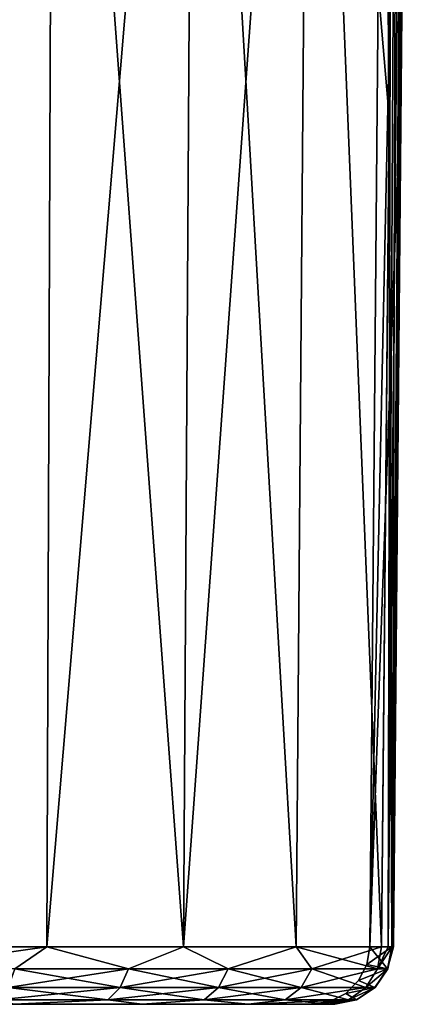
# Model space of a CAD drawing. Header units: millimetres. Extents: x -52 to 52, y -78 to 25.
# Tile 23 of 31: x 17 to 31, y -69 to -35. Entities that reach past the tile are written whole.
import ezdxf

# ---------------------------------------------------------------- set-up
doc = ezdxf.new("R2010")
doc.units = ezdxf.units.MM
doc.header["$LTSCALE"] = 65.185185
for name, color, linetype in [('41', 7, 'CONTINUOUS'), ('43', 7, 'CONTINUOUS'), ('59', 7, 'CONTINUOUS'), ('61', 7, 'CONTINUOUS'), ('62', 7, 'CONTINUOUS'), ('68', 7, 'CONTINUOUS'), ('69', 7, 'CONTINUOUS'), ('70', 7, 'CONTINUOUS'), ('76', 7, 'CONTINUOUS'), ('83', 7, 'CONTINUOUS')]:
    doc.layers.add(name, color=color, linetype=linetype)

msp = doc.modelspace()

# ---------------------------------------------------------------- linework, layer by layer
at = {"layer": '41', "color": 253, "linetype": 'Continuous', "true_color": 0x999999}
for points in [[(-28.172, -69, 11.314), (-28.164, -69, 10.48), (28.172, -69, 11.314), (-28.172, -69, 11.314)], [(-27.95, -69, 12.117), (-28.172, -69, 11.314), (27.95, -69, 12.117), (-27.95, -69, 12.117)], [(27.95, -69, 12.117), (-28.172, -69, 11.314), (28.172, -69, 11.314), (27.95, -69, 12.117)], [(28.172, -69, -11.314), (28.164, -69, -10.48), (-28.172, -69, -11.314), (28.172, -69, -11.314)], [(-27.95, -69, -12.117), (28.172, -69, -11.314), (-28.172, -69, -11.314), (-27.95, -69, -12.117)], [(-28.172, -69, -11.314), (28.164, -69, -10.48), (-28.164, -69, -10.48), (-28.172, -69, -11.314)], [(-28.164, -69, 10.48), (-27.385, -69), (28.164, -69, 10.48), (-28.164, -69, 10.48)], [(28.172, -69, 11.314), (-28.164, -69, 10.48), (28.164, -69, 10.48), (28.172, -69, 11.314)], [(-27.385, -69), (-28.164, -69, -10.48), (27.385, -69), (-27.385, -69)], [(-28.164, -69, -10.48), (28.164, -69, -10.48), (27.385, -69), (-28.164, -69, -10.48)], [(-25.19, -69, 17.131), (-27.95, -69, 12.117), (25.19, -69, 17.131), (-25.19, -69, 17.131)], [(25.19, -69, 17.131), (-27.95, -69, 12.117), (27.95, -69, 12.117), (25.19, -69, 17.131)], [(-25.19, -69, -17.131), (27.95, -69, -12.117), (-27.95, -69, -12.117), (-25.19, -69, -17.131)], [(27.95, -69, -12.117), (28.172, -69, -11.314), (-27.95, -69, -12.117), (27.95, -69, -12.117)], [(28.164, -69, 10.48), (-27.385, -69), (27.385, -69), (28.164, -69, 10.48)], [(21.541, -69, 21.541), (-25.19, -69, 17.131), (25.19, -69, 17.131), (21.541, -69, 21.541)], [(-21.541, -69, 21.541), (-25.19, -69, 17.131), (21.541, -69, 21.541), (-21.541, -69, 21.541)], [(25.19, -69, -17.131), (27.95, -69, -12.117), (-25.19, -69, -17.131), (25.19, -69, -17.131)], [(-21.541, -69, -21.541), (25.19, -69, -17.131), (-25.19, -69, -17.131), (-21.541, -69, -21.541)], [(17.131, -69, 25.19), (-21.541, -69, 21.541), (21.541, -69, 21.541), (17.131, -69, 25.19)], [(-17.131, -69, -25.19), (21.541, -69, -21.541), (-21.541, -69, -21.541), (-17.131, -69, -25.19)], [(21.541, -69, -21.541), (25.19, -69, -17.131), (-21.541, -69, -21.541), (21.541, -69, -21.541)], [(17.131, -69, -25.19), (21.541, -69, -21.541), (-17.131, -69, -25.19), (17.131, -69, -25.19)]]:
    msp.add_3dface(points, dxfattribs=at)
at = {"layer": '43', "color": 253, "linetype": 'Continuous', "true_color": 0x999999}
for points in [[(12.934, -38.426, -30.047), (18.479, -6.491, -27.331), (12.913, -67.017, -29.784), (12.934, -38.426, -30.047)], [(12.913, -67.017, -29.784), (18.479, -6.491, -27.331), (18.256, -67.017, -26.843), (12.913, -67.017, -29.784)], [(12.913, -67.017, 29.784), (18.479, -6.491, 27.331), (12.937, -35.067, 30.078), (12.913, -67.017, 29.784)], [(18.256, -67.017, 26.843), (18.479, -6.491, 27.331), (12.913, -67.017, 29.784), (18.256, -67.017, 26.843)], [(12.958, -6.491, -30.34), (18.479, -6.491, -27.331), (12.934, -38.426, -30.047), (12.958, -6.491, -30.34)], [(18.479, -6.491, -27.331), (23.328, -6.491, -23.328), (18.256, -67.017, -26.843), (18.479, -6.491, -27.331)], [(18.256, -67.017, -26.843), (23.328, -6.491, -23.328), (22.955, -67.017, -22.955), (18.256, -67.017, -26.843)], [(22.955, -67.017, 22.955), (18.479, -6.491, 27.331), (18.256, -67.017, 26.843), (22.955, -67.017, 22.955)], [(23.328, -6.491, 23.328), (18.479, -6.491, 27.331), (22.955, -67.017, 22.955), (23.328, -6.491, 23.328)], [(22.955, -67.017, -22.955), (27.331, -6.491, -18.479), (26.843, -67.017, -18.256), (22.955, -67.017, -22.955)], [(23.328, -6.491, -23.328), (27.331, -6.491, -18.479), (22.955, -67.017, -22.955), (23.328, -6.491, -23.328)], [(26.843, -67.017, 18.256), (23.328, -6.491, 23.328), (22.955, -67.017, 22.955), (26.843, -67.017, 18.256)], [(27.331, -6.491, 18.479), (23.328, -6.491, 23.328), (26.843, -67.017, 18.256), (27.331, -6.491, 18.479)], [(26.843, -67.017, -18.256), (27.331, -6.491, -18.479), (29.784, -67.017, -12.913), (26.843, -67.017, -18.256)], [(29.784, -67.017, 12.913), (27.331, -6.491, 18.479), (26.843, -67.017, 18.256), (29.784, -67.017, 12.913)], [(29.784, -67.017, -12.913), (27.331, -6.491, -18.479), (30.078, -35.067, -12.937), (29.784, -67.017, -12.913)], [(30.34, -6.491, 12.958), (27.331, -6.491, 18.479), (30.047, -38.426, 12.934), (30.34, -6.491, 12.958)], [(30.047, -38.426, 12.934), (27.331, -6.491, 18.479), (29.784, -67.017, 12.913), (30.047, -38.426, 12.934)]]:
    msp.add_3dface(points, dxfattribs=at)
at = {"layer": '59', "color": 253, "linetype": 'Continuous', "true_color": 0x999999}
for points in [[(30.142, -67.017, -10.184), (29.913, -6.491), (29.384, -67.017), (30.142, -67.017, -10.184)], [(29.913, -6.491), (30.685, -6.491, 10.245), (29.384, -67.017), (29.913, -6.491)], [(29.384, -67.017), (30.685, -6.491, 10.245), (30.399, -38.426, 10.213), (29.384, -67.017)], [(30.429, -35.067, -10.216), (29.913, -6.491), (30.142, -67.017, -10.184), (30.429, -35.067, -10.216)], [(30.685, -6.491, -10.245), (29.913, -6.491), (30.429, -35.067, -10.216), (30.685, -6.491, -10.245)], [(30.142, -67.017, 10.184), (29.384, -67.017), (30.399, -38.426, 10.213), (30.142, -67.017, 10.184)]]:
    msp.add_3dface(points, dxfattribs=at)
at = {"layer": '61', "color": 253, "linetype": 'Continuous', "true_color": 0x999999}
for points in [[(30.34, -6.491, 12.958), (30.047, -38.426, 12.934), (30.155, -67.018, 11.574), (30.34, -6.491, 12.958)], [(30.142, -67.017, 10.184), (30.742, -6.491, 10.971), (30.197, -67.018, 10.89), (30.142, -67.017, 10.184)], [(30.142, -67.017, 10.184), (30.399, -38.426, 10.213), (30.742, -6.491, 10.971), (30.142, -67.017, 10.184)], [(30.699, -6.491, 11.649), (30.34, -6.491, 12.958), (30.155, -67.018, 11.574), (30.699, -6.491, 11.649)], [(30.197, -67.018, 10.89), (30.742, -6.491, 10.971), (30.155, -67.018, 11.574), (30.197, -67.018, 10.89)], [(30.742, -6.491, 10.971), (30.699, -6.491, 11.649), (30.155, -67.018, 11.574), (30.742, -6.491, 10.971)], [(30.399, -38.426, 10.213), (30.685, -6.491, 10.245), (30.742, -6.491, 10.971), (30.399, -38.426, 10.213)], [(30.047, -38.426, 12.934), (29.784, -67.017, 12.913), (30.155, -67.018, 11.574), (30.047, -38.426, 12.934)]]:
    msp.add_3dface(points, dxfattribs=at)
at = {"layer": '62', "color": 253, "linetype": 'Continuous', "true_color": 0x999999}
for points in [[(30.34, -6.491, -12.958), (30.576, -6.491, -12.27), (30.019, -67.018, -12.245), (30.34, -6.491, -12.958)], [(30.078, -35.067, -12.937), (30.34, -6.491, -12.958), (30.019, -67.018, -12.245), (30.078, -35.067, -12.937)], [(30.019, -67.018, -12.245), (30.576, -6.491, -12.27), (30.155, -67.018, -11.574), (30.019, -67.018, -12.245)], [(30.685, -6.491, -10.245), (30.429, -35.067, -10.216), (30.155, -67.018, -11.574), (30.685, -6.491, -10.245)], [(30.705, -6.491, -11.603), (30.685, -6.491, -10.245), (30.155, -67.018, -11.574), (30.705, -6.491, -11.603)], [(30.576, -6.491, -12.27), (30.705, -6.491, -11.603), (30.155, -67.018, -11.574), (30.576, -6.491, -12.27)], [(29.784, -67.017, -12.913), (30.078, -35.067, -12.937), (30.019, -67.018, -12.245), (29.784, -67.017, -12.913)], [(30.429, -35.067, -10.216), (30.142, -67.017, -10.184), (30.155, -67.018, -11.574), (30.429, -35.067, -10.216)]]:
    msp.add_3dface(points, dxfattribs=at)
at = {"layer": '68', "color": 253, "linetype": 'Continuous', "true_color": 0x999999}
for points in [[(29.282, -67.631), (29.384, -67.017), (29.987, -67.777, 10.208), (29.282, -67.631)], [(30.142, -67.017, -10.184), (29.282, -67.631), (29.987, -67.777, -10.208), (30.142, -67.017, -10.184)], [(30.142, -67.017, -10.184), (29.384, -67.017), (29.282, -67.631), (30.142, -67.017, -10.184)], [(29.384, -67.017), (30.142, -67.017, 10.184), (29.987, -67.777, 10.208), (29.384, -67.017)], [(29.282, -67.631), (28.996, -68.184), (29.987, -67.777, -10.208), (29.282, -67.631)], [(28.996, -68.184), (29.282, -67.631), (29.987, -67.777, 10.208), (28.996, -68.184)], [(29.987, -67.777, -10.208), (28.996, -68.184), (29.557, -68.42, -10.272), (29.987, -67.777, -10.208)], [(29.557, -68.42, 10.272), (28.996, -68.184), (29.987, -67.777, 10.208), (29.557, -68.42, 10.272)], [(28.996, -68.184), (28.554, -68.622), (29.557, -68.42, -10.272), (28.996, -68.184)], [(28.554, -68.622), (28.996, -68.184), (29.557, -68.42, 10.272), (28.554, -68.622)], [(29.557, -68.42, -10.272), (28.554, -68.622), (28.917, -68.849, -10.368), (29.557, -68.42, -10.272)], [(28.917, -68.849, 10.368), (28.554, -68.622), (29.557, -68.42, 10.272), (28.917, -68.849, 10.368)], [(27.999, -68.903), (27.385, -69), (28.917, -68.849, -10.368), (27.999, -68.903)], [(27.385, -69), (28.164, -69, -10.48), (28.917, -68.849, -10.368), (27.385, -69)], [(28.554, -68.622), (27.999, -68.903), (28.917, -68.849, -10.368), (28.554, -68.622)], [(27.999, -68.903), (28.554, -68.622), (28.917, -68.849, 10.368), (27.999, -68.903)], [(28.164, -69, 10.48), (27.999, -68.903), (28.917, -68.849, 10.368), (28.164, -69, 10.48)], [(28.164, -69, 10.48), (27.385, -69), (27.999, -68.903), (28.164, -69, 10.48)]]:
    msp.add_3dface(points, dxfattribs=at)
at = {"layer": '69', "color": 253, "linetype": 'Continuous', "true_color": 0x999999}
for points in [[(30.155, -67.018, 11.574), (29.784, -67.017, 12.913), (29.641, -67.776, 12.85), (30.155, -67.018, 11.574)], [(29.999, -67.778, 11.553), (30.155, -67.018, 11.574), (29.641, -67.776, 12.85), (29.999, -67.778, 11.553)], [(30.142, -67.017, 10.184), (30.197, -67.018, 10.89), (29.987, -67.777, 10.208), (30.142, -67.017, 10.184)], [(30.197, -67.018, 10.89), (30.155, -67.018, 11.574), (29.987, -67.777, 10.208), (30.197, -67.018, 10.89)], [(29.987, -67.777, 10.208), (30.155, -67.018, 11.574), (29.999, -67.778, 11.553), (29.987, -67.777, 10.208)], [(29.242, -68.42, 12.678), (29.999, -67.778, 11.553), (29.641, -67.776, 12.85), (29.242, -68.42, 12.678)], [(29.568, -68.421, 11.497), (29.999, -67.778, 11.553), (29.242, -68.42, 12.678), (29.568, -68.421, 11.497)], [(29.557, -68.42, 10.272), (29.987, -67.777, 10.208), (29.999, -67.778, 11.553), (29.557, -68.42, 10.272)], [(29.557, -68.42, 10.272), (29.999, -67.778, 11.553), (29.568, -68.421, 11.497), (29.557, -68.42, 10.272)], [(28.648, -68.849, 12.42), (29.568, -68.421, 11.497), (29.242, -68.42, 12.678), (28.648, -68.849, 12.42)], [(28.926, -68.849, 11.413), (29.568, -68.421, 11.497), (28.648, -68.849, 12.42), (28.926, -68.849, 11.413)], [(28.917, -68.849, 10.368), (29.557, -68.42, 10.272), (29.568, -68.421, 11.497), (28.917, -68.849, 10.368)], [(28.917, -68.849, 10.368), (29.568, -68.421, 11.497), (28.926, -68.849, 11.413), (28.917, -68.849, 10.368)], [(27.95, -69, 12.117), (28.172, -69, 11.314), (28.926, -68.849, 11.413), (27.95, -69, 12.117)], [(27.95, -69, 12.117), (28.926, -68.849, 11.413), (28.648, -68.849, 12.42), (27.95, -69, 12.117)], [(28.172, -69, 11.314), (28.164, -69, 10.48), (28.917, -68.849, 10.368), (28.172, -69, 11.314)], [(28.172, -69, 11.314), (28.917, -68.849, 10.368), (28.926, -68.849, 11.413), (28.172, -69, 11.314)]]:
    msp.add_3dface(points, dxfattribs=at)
at = {"layer": '70', "color": 253, "linetype": 'Continuous', "true_color": 0x999999}
for points in [[(18.256, -67.017, 26.843), (12.913, -67.017, 29.784), (17.15, -67.776, 27.379), (18.256, -67.017, 26.843)], [(21.062, -67.776, 24.497), (18.256, -67.017, 26.843), (17.15, -67.776, 27.379), (21.062, -67.776, 24.497)], [(22.955, -67.017, 22.955), (18.256, -67.017, 26.843), (21.062, -67.776, 24.497), (22.955, -67.017, 22.955)], [(24.497, -67.776, 21.062), (22.955, -67.017, 22.955), (21.062, -67.776, 24.497), (24.497, -67.776, 21.062)], [(26.843, -67.017, 18.256), (22.955, -67.017, 22.955), (24.497, -67.776, 21.062), (26.843, -67.017, 18.256)], [(27.379, -67.776, 17.15), (26.843, -67.017, 18.256), (24.497, -67.776, 21.062), (27.379, -67.776, 17.15)], [(29.641, -67.776, 12.85), (26.843, -67.017, 18.256), (27.379, -67.776, 17.15), (29.641, -67.776, 12.85)], [(29.784, -67.017, 12.913), (26.843, -67.017, 18.256), (29.641, -67.776, 12.85), (29.784, -67.017, 12.913)], [(20.778, -68.42, 24.168), (17.15, -67.776, 27.379), (16.919, -68.42, 27.01), (20.778, -68.42, 24.168)], [(21.062, -67.776, 24.497), (17.15, -67.776, 27.379), (20.778, -68.42, 24.168), (21.062, -67.776, 24.497)], [(24.168, -68.42, 20.778), (21.062, -67.776, 24.497), (20.778, -68.42, 24.168), (24.168, -68.42, 20.778)], [(24.497, -67.776, 21.062), (21.062, -67.776, 24.497), (24.168, -68.42, 20.778), (24.497, -67.776, 21.062)], [(27.01, -68.42, 16.919), (24.497, -67.776, 21.062), (24.168, -68.42, 20.778), (27.01, -68.42, 16.919)], [(27.379, -67.776, 17.15), (24.497, -67.776, 21.062), (27.01, -68.42, 16.919), (27.379, -67.776, 17.15)], [(29.242, -68.42, 12.678), (27.379, -67.776, 17.15), (27.01, -68.42, 16.919), (29.242, -68.42, 12.678)], [(29.242, -68.42, 12.678), (29.641, -67.776, 12.85), (27.379, -67.776, 17.15), (29.242, -68.42, 12.678)], [(20.356, -68.849, 23.677), (16.919, -68.42, 27.01), (16.576, -68.849, 26.462), (20.356, -68.849, 23.677)], [(20.778, -68.42, 24.168), (16.919, -68.42, 27.01), (20.356, -68.849, 23.677), (20.778, -68.42, 24.168)], [(23.677, -68.849, 20.356), (20.778, -68.42, 24.168), (20.356, -68.849, 23.677), (23.677, -68.849, 20.356)], [(24.168, -68.42, 20.778), (20.778, -68.42, 24.168), (23.677, -68.849, 20.356), (24.168, -68.42, 20.778)], [(26.462, -68.849, 16.576), (24.168, -68.42, 20.778), (23.677, -68.849, 20.356), (26.462, -68.849, 16.576)], [(27.01, -68.42, 16.919), (24.168, -68.42, 20.778), (26.462, -68.849, 16.576), (27.01, -68.42, 16.919)], [(28.648, -68.849, 12.42), (27.01, -68.42, 16.919), (26.462, -68.849, 16.576), (28.648, -68.849, 12.42)], [(28.648, -68.849, 12.42), (29.242, -68.42, 12.678), (27.01, -68.42, 16.919), (28.648, -68.849, 12.42)], [(17.131, -69, 25.19), (20.356, -68.849, 23.677), (16.576, -68.849, 26.462), (17.131, -69, 25.19)], [(17.131, -69, 25.19), (21.541, -69, 21.541), (20.356, -68.849, 23.677), (17.131, -69, 25.19)], [(21.541, -69, 21.541), (23.677, -68.849, 20.356), (20.356, -68.849, 23.677), (21.541, -69, 21.541)], [(21.541, -69, 21.541), (25.19, -69, 17.131), (23.677, -68.849, 20.356), (21.541, -69, 21.541)], [(25.19, -69, 17.131), (26.462, -68.849, 16.576), (23.677, -68.849, 20.356), (25.19, -69, 17.131)], [(25.19, -69, 17.131), (27.95, -69, 12.117), (26.462, -68.849, 16.576), (25.19, -69, 17.131)], [(27.95, -69, 12.117), (28.648, -68.849, 12.42), (26.462, -68.849, 16.576), (27.95, -69, 12.117)]]:
    msp.add_3dface(points, dxfattribs=at)
at = {"layer": '76', "color": 253, "linetype": 'Continuous', "true_color": 0x999999}
for points in [[(12.85, -67.776, -29.641), (18.256, -67.017, -26.843), (17.15, -67.776, -27.379), (12.85, -67.776, -29.641)], [(12.913, -67.017, -29.784), (18.256, -67.017, -26.843), (12.85, -67.776, -29.641), (12.913, -67.017, -29.784)], [(17.15, -67.776, -27.379), (18.256, -67.017, -26.843), (21.062, -67.776, -24.497), (17.15, -67.776, -27.379)], [(18.256, -67.017, -26.843), (22.955, -67.017, -22.955), (21.062, -67.776, -24.497), (18.256, -67.017, -26.843)], [(21.062, -67.776, -24.497), (22.955, -67.017, -22.955), (24.497, -67.776, -21.062), (21.062, -67.776, -24.497)], [(22.955, -67.017, -22.955), (26.843, -67.017, -18.256), (24.497, -67.776, -21.062), (22.955, -67.017, -22.955)], [(24.497, -67.776, -21.062), (26.843, -67.017, -18.256), (27.379, -67.776, -17.15), (24.497, -67.776, -21.062)], [(26.843, -67.017, -18.256), (29.784, -67.017, -12.913), (27.379, -67.776, -17.15), (26.843, -67.017, -18.256)], [(27.379, -67.776, -17.15), (29.784, -67.017, -12.913), (29.641, -67.776, -12.85), (27.379, -67.776, -17.15)], [(16.919, -68.42, -27.01), (21.062, -67.776, -24.497), (20.778, -68.42, -24.168), (16.919, -68.42, -27.01)], [(17.15, -67.776, -27.379), (21.062, -67.776, -24.497), (16.919, -68.42, -27.01), (17.15, -67.776, -27.379)], [(20.778, -68.42, -24.168), (24.497, -67.776, -21.062), (24.168, -68.42, -20.778), (20.778, -68.42, -24.168)], [(21.062, -67.776, -24.497), (24.497, -67.776, -21.062), (20.778, -68.42, -24.168), (21.062, -67.776, -24.497)], [(24.168, -68.42, -20.778), (27.379, -67.776, -17.15), (27.01, -68.42, -16.919), (24.168, -68.42, -20.778)], [(24.497, -67.776, -21.062), (27.379, -67.776, -17.15), (24.168, -68.42, -20.778), (24.497, -67.776, -21.062)], [(27.379, -67.776, -17.15), (29.641, -67.776, -12.85), (27.01, -68.42, -16.919), (27.379, -67.776, -17.15)], [(27.01, -68.42, -16.919), (29.641, -67.776, -12.85), (29.242, -68.42, -12.678), (27.01, -68.42, -16.919)], [(16.919, -68.42, -27.01), (20.778, -68.42, -24.168), (16.576, -68.849, -26.462), (16.919, -68.42, -27.01)], [(16.576, -68.849, -26.462), (20.778, -68.42, -24.168), (20.356, -68.849, -23.677), (16.576, -68.849, -26.462)], [(20.356, -68.849, -23.677), (24.168, -68.42, -20.778), (23.677, -68.849, -20.356), (20.356, -68.849, -23.677)], [(20.778, -68.42, -24.168), (24.168, -68.42, -20.778), (20.356, -68.849, -23.677), (20.778, -68.42, -24.168)], [(23.677, -68.849, -20.356), (27.01, -68.42, -16.919), (26.462, -68.849, -16.576), (23.677, -68.849, -20.356)], [(24.168, -68.42, -20.778), (27.01, -68.42, -16.919), (23.677, -68.849, -20.356), (24.168, -68.42, -20.778)], [(26.462, -68.849, -16.576), (29.242, -68.42, -12.678), (28.648, -68.849, -12.42), (26.462, -68.849, -16.576)], [(27.01, -68.42, -16.919), (29.242, -68.42, -12.678), (26.462, -68.849, -16.576), (27.01, -68.42, -16.919)], [(17.131, -69, -25.19), (16.576, -68.849, -26.462), (20.356, -68.849, -23.677), (17.131, -69, -25.19)], [(21.541, -69, -21.541), (17.131, -69, -25.19), (20.356, -68.849, -23.677), (21.541, -69, -21.541)], [(21.541, -69, -21.541), (20.356, -68.849, -23.677), (23.677, -68.849, -20.356), (21.541, -69, -21.541)], [(25.19, -69, -17.131), (21.541, -69, -21.541), (23.677, -68.849, -20.356), (25.19, -69, -17.131)], [(25.19, -69, -17.131), (23.677, -68.849, -20.356), (26.462, -68.849, -16.576), (25.19, -69, -17.131)], [(27.95, -69, -12.117), (25.19, -69, -17.131), (28.648, -68.849, -12.42), (27.95, -69, -12.117)], [(25.19, -69, -17.131), (26.462, -68.849, -16.576), (28.648, -68.849, -12.42), (25.19, -69, -17.131)]]:
    msp.add_3dface(points, dxfattribs=at)
at = {"layer": '83', "color": 253, "linetype": 'Continuous', "true_color": 0x999999}
for points in [[(29.784, -67.017, -12.913), (30.019, -67.018, -12.245), (29.641, -67.776, -12.85), (29.784, -67.017, -12.913)], [(30.019, -67.018, -12.245), (30.155, -67.018, -11.574), (29.641, -67.776, -12.85), (30.019, -67.018, -12.245)], [(29.641, -67.776, -12.85), (30.155, -67.018, -11.574), (29.999, -67.778, -11.553), (29.641, -67.776, -12.85)], [(30.155, -67.018, -11.574), (30.142, -67.017, -10.184), (29.987, -67.777, -10.208), (30.155, -67.018, -11.574)], [(30.155, -67.018, -11.574), (29.987, -67.777, -10.208), (29.999, -67.778, -11.553), (30.155, -67.018, -11.574)], [(29.242, -68.42, -12.678), (29.641, -67.776, -12.85), (29.999, -67.778, -11.553), (29.242, -68.42, -12.678)], [(29.242, -68.42, -12.678), (29.999, -67.778, -11.553), (29.568, -68.421, -11.497), (29.242, -68.42, -12.678)], [(29.987, -67.777, -10.208), (29.557, -68.42, -10.272), (29.999, -67.778, -11.553), (29.987, -67.777, -10.208)], [(29.999, -67.778, -11.553), (29.557, -68.42, -10.272), (29.568, -68.421, -11.497), (29.999, -67.778, -11.553)], [(28.648, -68.849, -12.42), (29.242, -68.42, -12.678), (29.568, -68.421, -11.497), (28.648, -68.849, -12.42)], [(28.648, -68.849, -12.42), (29.568, -68.421, -11.497), (28.926, -68.849, -11.413), (28.648, -68.849, -12.42)], [(29.557, -68.42, -10.272), (28.917, -68.849, -10.368), (29.568, -68.421, -11.497), (29.557, -68.42, -10.272)], [(29.568, -68.421, -11.497), (28.917, -68.849, -10.368), (28.926, -68.849, -11.413), (29.568, -68.421, -11.497)], [(28.172, -69, -11.314), (27.95, -69, -12.117), (28.648, -68.849, -12.42), (28.172, -69, -11.314)], [(28.917, -68.849, -10.368), (28.164, -69, -10.48), (28.926, -68.849, -11.413), (28.917, -68.849, -10.368)], [(28.164, -69, -10.48), (28.172, -69, -11.314), (28.926, -68.849, -11.413), (28.164, -69, -10.48)], [(28.172, -69, -11.314), (28.648, -68.849, -12.42), (28.926, -68.849, -11.413), (28.172, -69, -11.314)]]:
    msp.add_3dface(points, dxfattribs=at)

doc.saveas('drawing.dxf')
